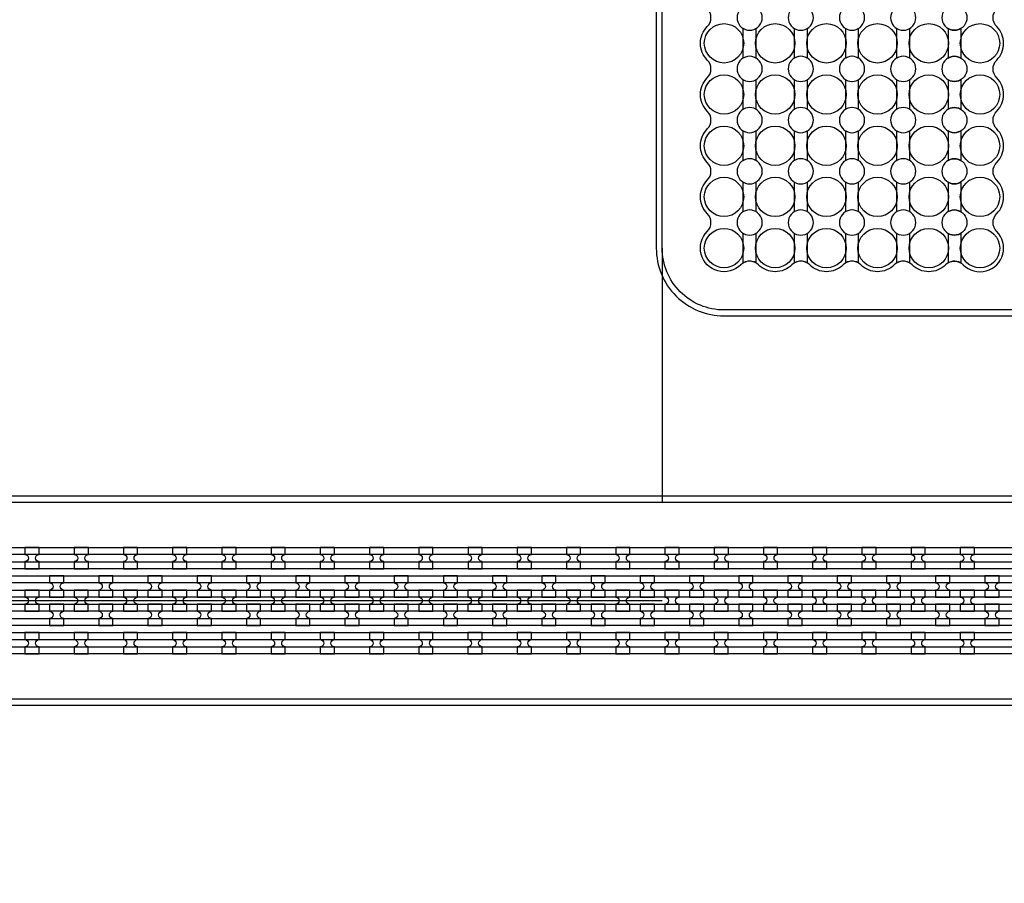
# Model space of a CAD drawing. Extents: x -63500 to 63500, y -63500 to 63500.
# Tile 174 of 256: x -17613 to -12613, y 9955 to 14340. Entities that reach past the tile are written whole.
import ezdxf

# ---------------------------------------------------------------- set-up
doc = ezdxf.new("R2010")
doc.units = 13
doc.header["$MEASUREMENT"] = 0
for name, color, linetype in [('1_Metal', 2, 'Continuous'), ('2_Electrodes', 5, 'Continuous'), ('3_Outline', 4, 'Continuous')]:
    doc.layers.add(name, color=color, linetype=linetype)

msp = doc.modelspace()

# ---------------------------------------------------------------- linework, layer by layer
for p, q in [((-14350, 13180), (-14350, 11890)), ((-14350, 11390), (-32850, 11390))]:
    msp.add_line(p, q)
for radius in [50000, 47500, 45000]:
    msp.add_circle((0, 0), radius)
at = {"layer": '1_Metal'}
for points in [[(-50000, 0, -1), (50000, 0), (51000, 0, 1), (-51000, 0)], [(-32850, 11300), (-5866, 11300, 0.414214), (-4026, 13140), (-4026, 13640, 0.414214), (-5866, 15480), (-7098, 15480, 0.414214), (-7116, 15462), (-7116, 15462), (-7146.6, 15462), (-7146.6, 15532.2), (-7116.6, 15532.2, 0.384752), (-7098.7, 15516), (-5866, 15516, -0.414214), (-3990, 13640), (-3990, 13140, -0.414214), (-5866, 11264), (-32850, 11264)], [(-32850, 11372), (-32446, 11372), (-32446, 11372), (-5866, 11372, 0.414214), (-4098, 13140), (-4098, 13640, 0.414214), (-5866, 15408), (-7098, 15408, 0.414214), (-7116, 15390), (-7116, 15390), (-7146.6, 15390), (-7146.6, 15462), (-7116, 15462, 0.414214), (-7098, 15444), (-5866, 15444, -0.414214), (-4062, 13640), (-4062, 13140, -0.414214), (-5866, 11336), (-32446, 11336), (-32850, 11336)], [(-32850, 11444), (-32446, 11444), (-5866, 11444, 0.414214), (-4170, 13140), (-4170, 13640, 0.414214), (-5866, 15336), (-7098, 15336, 0.414214), (-7116, 15318), (-7116, 15318), (-7146.6, 15318), (-7146.6, 15390), (-7116, 15390, 0.414214), (-7098, 15372), (-5866, 15372, -0.414214), (-4134, 13640), (-4134, 13140, -0.414214), (-5866, 11408), (-32446, 11408), (-32850, 11408)], [(-32850, 11516), (-32446, 11516), (-5866, 11516, 0.414214), (-4242, 13140), (-4242, 13640, 0.414214), (-5866, 15264), (-7098.7, 15264, 0.384752), (-7116.6, 15247.9), (-7146.6, 15247.9), (-7146.6, 15318), (-7116, 15318, 0.414214), (-7098, 15300), (-5866, 15300, -0.414214), (-4206, 13640), (-4206, 13140, -0.414214), (-5866, 11480), (-32446, 11480), (-32850, 11480)], [(-17586, 11552.1), (-17514, 11552.1), (-17514, 11588.1, -0.414214), (-17532, 11606.1), (-17532, 11606.1, -0.414214), (-17514, 11624.1), (-17514, 11660.1), (-17586, 11660.1), (-17586, 11624.1, -0.414214), (-17568, 11606.1), (-17568, 11606.1, -0.414214), (-17586, 11588.1)], [(-17336, 11552.1), (-17264, 11552.1), (-17264, 11588.1, -0.414214), (-17282, 11606.1), (-17282, 11606.1, -0.414214), (-17264, 11624.1), (-17264, 11660.1), (-17336, 11660.1), (-17336, 11624.1, -0.414214), (-17318, 11606.1), (-17318, 11606.1, -0.414214), (-17336, 11588.1)], [(-17086, 11552.1), (-17014, 11552.1), (-17014, 11588.1, -0.414214), (-17032, 11606.1), (-17032, 11606.1, -0.414214), (-17014, 11624.1), (-17014, 11660.1), (-17086, 11660.1), (-17086, 11624.1, -0.414214), (-17068, 11606.1), (-17068, 11606.1, -0.414214), (-17086, 11588.1)], [(-16836, 11552.1), (-16764, 11552.1), (-16764, 11588.1, -0.414214), (-16782, 11606.1), (-16782, 11606.1, -0.414214), (-16764, 11624.1), (-16764, 11660.1), (-16836, 11660.1), (-16836, 11624.1, -0.414214), (-16818, 11606.1), (-16818, 11606.1, -0.414214), (-16836, 11588.1)], [(-16586, 11552.1), (-16514, 11552.1), (-16514, 11588.1, -0.414214), (-16532, 11606.1), (-16532, 11606.1, -0.414214), (-16514, 11624.1), (-16514, 11660.1), (-16586, 11660.1), (-16586, 11624.1, -0.414214), (-16568, 11606.1), (-16568, 11606.1, -0.414214), (-16586, 11588.1)], [(-16336, 11552.1), (-16264, 11552.1), (-16264, 11588.1, -0.414214), (-16282, 11606.1), (-16282, 11606.1, -0.414214), (-16264, 11624.1), (-16264, 11660.1), (-16336, 11660.1), (-16336, 11624.1, -0.414214), (-16318, 11606.1), (-16318, 11606.1, -0.414214), (-16336, 11588.1)], [(-16086, 11552.1), (-16014, 11552.1), (-16014, 11588.1, -0.414214), (-16032, 11606.1), (-16032, 11606.1, -0.414214), (-16014, 11624.1), (-16014, 11660.1), (-16086, 11660.1), (-16086, 11624.1, -0.414214), (-16068, 11606.1), (-16068, 11606.1, -0.414214), (-16086, 11588.1)], [(-15836, 11552.1), (-15764, 11552.1), (-15764, 11588.1, -0.414214), (-15782, 11606.1), (-15782, 11606.1, -0.414214), (-15764, 11624.1), (-15764, 11660.1), (-15836, 11660.1), (-15836, 11624.1, -0.414214), (-15818, 11606.1), (-15818, 11606.1, -0.414214), (-15836, 11588.1)], [(-15586, 11552.1), (-15514, 11552.1), (-15514, 11588.1, -0.414214), (-15532, 11606.1), (-15532, 11606.1, -0.414214), (-15514, 11624.1), (-15514, 11660.1), (-15586, 11660.1), (-15586, 11624.1, -0.414214), (-15568, 11606.1), (-15568, 11606.1, -0.414214), (-15586, 11588.1)], [(-15336, 11552.1), (-15264, 11552.1), (-15264, 11588.1, -0.414214), (-15282, 11606.1), (-15282, 11606.1, -0.414214), (-15264, 11624.1), (-15264, 11660.1), (-15336, 11660.1), (-15336, 11624.1, -0.414214), (-15318, 11606.1), (-15318, 11606.1, -0.414214), (-15336, 11588.1)], [(-15086, 11552.1), (-15014, 11552.1), (-15014, 11588.1, -0.414214), (-15032, 11606.1), (-15032, 11606.1, -0.414214), (-15014, 11624.1), (-15014, 11660.1), (-15086, 11660.1), (-15086, 11624.1, -0.414214), (-15068, 11606.1), (-15068, 11606.1, -0.414214), (-15086, 11588.1)], [(-14836, 11552.1), (-14764, 11552.1), (-14764, 11588.1, -0.414214), (-14782, 11606.1), (-14782, 11606.1, -0.414214), (-14764, 11624.1), (-14764, 11660.1), (-14836, 11660.1), (-14836, 11624.1, -0.414214), (-14818, 11606.1), (-14818, 11606.1, -0.414214), (-14836, 11588.1)], [(-14586, 11552.1), (-14514, 11552.1), (-14514, 11588.1, -0.414214), (-14532, 11606.1), (-14532, 11606.1, -0.414214), (-14514, 11624.1), (-14514, 11660.1), (-14586, 11660.1), (-14586, 11624.1, -0.414214), (-14568, 11606.1), (-14568, 11606.1, -0.414214), (-14586, 11588.1)], [(-14336, 11552.1), (-14264, 11552.1), (-14264, 11588.1, -0.414214), (-14282, 11606.1), (-14282, 11606.1, -0.414214), (-14264, 11624.1), (-14264, 11660.1), (-14336, 11660.1), (-14336, 11624.1, -0.414214), (-14318, 11606.1), (-14318, 11606.1, -0.414214), (-14336, 11588.1)], [(-14086, 11552.1), (-14014, 11552.1), (-14014, 11588.1, -0.414214), (-14032, 11606.1), (-14032, 11606.1, -0.414214), (-14014, 11624.1), (-14014, 11660.1), (-14086, 11660.1), (-14086, 11624.1, -0.414214), (-14068, 11606.1), (-14068, 11606.1, -0.414214), (-14086, 11588.1)], [(-13836, 11552.1), (-13764, 11552.1), (-13764, 11588.1, -0.414214), (-13782, 11606.1), (-13782, 11606.1, -0.414214), (-13764, 11624.1), (-13764, 11660.1), (-13836, 11660.1), (-13836, 11624.1, -0.414214), (-13818, 11606.1), (-13818, 11606.1, -0.414214), (-13836, 11588.1)], [(-13586, 11552.1), (-13514, 11552.1), (-13514, 11588.1, -0.414214), (-13532, 11606.1), (-13532, 11606.1, -0.414214), (-13514, 11624.1), (-13514, 11660.1), (-13586, 11660.1), (-13586, 11624.1, -0.414214), (-13568, 11606.1), (-13568, 11606.1, -0.414214), (-13586, 11588.1)], [(-13336, 11552.1), (-13264, 11552.1), (-13264, 11588.1, -0.414214), (-13282, 11606.1), (-13282, 11606.1, -0.414214), (-13264, 11624.1), (-13264, 11660.1), (-13336, 11660.1), (-13336, 11624.1, -0.414214), (-13318, 11606.1), (-13318, 11606.1, -0.414214), (-13336, 11588.1)], [(-13086, 11552.1), (-13014, 11552.1), (-13014, 11588.1, -0.414214), (-13032, 11606.1), (-13032, 11606.1, -0.414214), (-13014, 11624.1), (-13014, 11660.1), (-13086, 11660.1), (-13086, 11624.1, -0.414214), (-13068, 11606.1), (-13068, 11606.1, -0.414214), (-13086, 11588.1)], [(-12836, 11552.1), (-12764, 11552.1), (-12764, 11588.1, -0.414214), (-12782, 11606.1), (-12782, 11606.1, -0.414214), (-12764, 11624.1), (-12764, 11660.1), (-12836, 11660.1), (-12836, 11624.1, -0.414214), (-12818, 11606.1), (-12818, 11606.1, -0.414214), (-12836, 11588.1)], [(-17389.2, 11408.1), (-17389.2, 11444.1, -0.414214), (-17407.2, 11462.1), (-17407.2, 11462.1, -0.414214), (-17389.2, 11480.1), (-17389.2, 11516.1), (-17461.2, 11516.1), (-17461.2, 11480.1, -0.414214), (-17443.2, 11462.1), (-17443.2, 11462.1, -0.414214), (-17461.2, 11444.1), (-17461.2, 11408.1)], [(-17139.2, 11408.1), (-17139.2, 11444.1, -0.414214), (-17157.2, 11462.1), (-17157.2, 11462.1, -0.414214), (-17139.2, 11480.1), (-17139.2, 11516.1), (-17211.2, 11516.1), (-17211.2, 11480.1, -0.414214), (-17193.2, 11462.1), (-17193.2, 11462.1, -0.414214), (-17211.2, 11444.1), (-17211.2, 11408.1)], [(-16889.2, 11408.1), (-16889.2, 11444.1, -0.414214), (-16907.2, 11462.1), (-16907.2, 11462.1, -0.414214), (-16889.2, 11480.1), (-16889.2, 11516.1), (-16961.2, 11516.1), (-16961.2, 11480.1, -0.414214), (-16943.2, 11462.1), (-16943.2, 11462.1, -0.414214), (-16961.2, 11444.1), (-16961.2, 11408.1)], [(-16639.2, 11408.1), (-16639.2, 11444.1, -0.414214), (-16657.2, 11462.1), (-16657.2, 11462.1, -0.414214), (-16639.2, 11480.1), (-16639.2, 11516.1), (-16711.2, 11516.1), (-16711.2, 11480.1, -0.414214), (-16693.2, 11462.1), (-16693.2, 11462.1, -0.414214), (-16711.2, 11444.1), (-16711.2, 11408.1)], [(-16389.2, 11408.1), (-16389.2, 11444.1, -0.414214), (-16407.2, 11462.1), (-16407.2, 11462.1, -0.414214), (-16389.2, 11480.1), (-16389.2, 11516.1), (-16461.2, 11516.1), (-16461.2, 11480.1, -0.414214), (-16443.2, 11462.1), (-16443.2, 11462.1, -0.414214), (-16461.2, 11444.1), (-16461.2, 11408.1)], [(-16139.2, 11408.1), (-16139.2, 11444.1, -0.414214), (-16157.2, 11462.1), (-16157.2, 11462.1, -0.414214), (-16139.2, 11480.1), (-16139.2, 11516.1), (-16211.2, 11516.1), (-16211.2, 11480.1, -0.414214), (-16193.2, 11462.1), (-16193.2, 11462.1, -0.414214), (-16211.2, 11444.1), (-16211.2, 11408.1)], [(-15889.2, 11408.1), (-15889.2, 11444.1, -0.414214), (-15907.2, 11462.1), (-15907.2, 11462.1, -0.414214), (-15889.2, 11480.1), (-15889.2, 11516.1), (-15961.2, 11516.1), (-15961.2, 11480.1, -0.414214), (-15943.2, 11462.1), (-15943.2, 11462.1, -0.414214), (-15961.2, 11444.1), (-15961.2, 11408.1)], [(-15639.2, 11408.1), (-15639.2, 11444.1, -0.414214), (-15657.2, 11462.1), (-15657.2, 11462.1, -0.414214), (-15639.2, 11480.1), (-15639.2, 11516.1), (-15711.2, 11516.1), (-15711.2, 11480.1, -0.414214), (-15693.2, 11462.1), (-15693.2, 11462.1, -0.414214), (-15711.2, 11444.1), (-15711.2, 11408.1)], [(-15389.2, 11408.1), (-15389.2, 11444.1, -0.414214), (-15407.2, 11462.1), (-15407.2, 11462.1, -0.414214), (-15389.2, 11480.1), (-15389.2, 11516.1), (-15461.2, 11516.1), (-15461.2, 11480.1, -0.414214), (-15443.2, 11462.1), (-15443.2, 11462.1, -0.414214), (-15461.2, 11444.1), (-15461.2, 11408.1)], [(-15139.2, 11408.1), (-15139.2, 11444.1, -0.414214), (-15157.2, 11462.1), (-15157.2, 11462.1, -0.414214), (-15139.2, 11480.1), (-15139.2, 11516.1), (-15211.2, 11516.1), (-15211.2, 11480.1, -0.414214), (-15193.2, 11462.1), (-15193.2, 11462.1, -0.414214), (-15211.2, 11444.1), (-15211.2, 11408.1)], [(-14889.2, 11408.1), (-14889.2, 11444.1, -0.414214), (-14907.2, 11462.1), (-14907.2, 11462.1, -0.414214), (-14889.2, 11480.1), (-14889.2, 11516.1), (-14961.2, 11516.1), (-14961.2, 11480.1, -0.414214), (-14943.2, 11462.1), (-14943.2, 11462.1, -0.414214), (-14961.2, 11444.1), (-14961.2, 11408.1)], [(-14639.2, 11408.1), (-14639.2, 11444.1, -0.414214), (-14657.2, 11462.1), (-14657.2, 11462.1, -0.414214), (-14639.2, 11480.1), (-14639.2, 11516.1), (-14711.2, 11516.1), (-14711.2, 11480.1, -0.414214), (-14693.2, 11462.1), (-14693.2, 11462.1, -0.414214), (-14711.2, 11444.1), (-14711.2, 11408.1)], [(-14389.2, 11408.1), (-14389.2, 11444.1, -0.414214), (-14407.2, 11462.1), (-14407.2, 11462.1, -0.414214), (-14389.2, 11480.1), (-14389.2, 11516.1), (-14461.2, 11516.1), (-14461.2, 11480.1, -0.414214), (-14443.2, 11462.1), (-14443.2, 11462.1, -0.414214), (-14461.2, 11444.1), (-14461.2, 11408.1)], [(-14139.2, 11408.1), (-14139.2, 11444.1, -0.414214), (-14157.2, 11462.1), (-14157.2, 11462.1, -0.414214), (-14139.2, 11480.1), (-14139.2, 11516.1), (-14211.2, 11516.1), (-14211.2, 11480.1, -0.414214), (-14193.2, 11462.1), (-14193.2, 11462.1, -0.414214), (-14211.2, 11444.1), (-14211.2, 11408.1)], [(-13889.2, 11408.1), (-13889.2, 11444.1, -0.414214), (-13907.2, 11462.1), (-13907.2, 11462.1, -0.414214), (-13889.2, 11480.1), (-13889.2, 11516.1), (-13961.2, 11516.1), (-13961.2, 11480.1, -0.414214), (-13943.2, 11462.1), (-13943.2, 11462.1, -0.414214), (-13961.2, 11444.1), (-13961.2, 11408.1)], [(-13639.2, 11408.1), (-13639.2, 11444.1, -0.414214), (-13657.2, 11462.1), (-13657.2, 11462.1, -0.414214), (-13639.2, 11480.1), (-13639.2, 11516.1), (-13711.2, 11516.1), (-13711.2, 11480.1, -0.414214), (-13693.2, 11462.1), (-13693.2, 11462.1, -0.414214), (-13711.2, 11444.1), (-13711.2, 11408.1)], [(-13389.2, 11408.1), (-13389.2, 11444.1, -0.414214), (-13407.2, 11462.1), (-13407.2, 11462.1, -0.414214), (-13389.2, 11480.1), (-13389.2, 11516.1), (-13461.2, 11516.1), (-13461.2, 11480.1, -0.414214), (-13443.2, 11462.1), (-13443.2, 11462.1, -0.414214), (-13461.2, 11444.1), (-13461.2, 11408.1)], [(-13139.2, 11408.1), (-13139.2, 11444.1, -0.414214), (-13157.2, 11462.1), (-13157.2, 11462.1, -0.414214), (-13139.2, 11480.1), (-13139.2, 11516.1), (-13211.2, 11516.1), (-13211.2, 11480.1, -0.414214), (-13193.2, 11462.1), (-13193.2, 11462.1, -0.414214), (-13211.2, 11444.1), (-13211.2, 11408.1)], [(-12889.2, 11408.1), (-12889.2, 11444.1, -0.414214), (-12907.2, 11462.1), (-12907.2, 11462.1, -0.414214), (-12889.2, 11480.1), (-12889.2, 11516.1), (-12961.2, 11516.1), (-12961.2, 11480.1, -0.414214), (-12943.2, 11462.1), (-12943.2, 11462.1, -0.414214), (-12961.2, 11444.1), (-12961.2, 11408.1)], [(-12639.2, 11408.1), (-12639.2, 11444.1, -0.414214), (-12657.2, 11462.1), (-12657.2, 11462.1, -0.414214), (-12639.2, 11480.1), (-12639.2, 11516.1), (-12711.2, 11516.1), (-12711.2, 11480.1, -0.414214), (-12693.2, 11462.1), (-12693.2, 11462.1, -0.414214), (-12711.2, 11444.1), (-12711.2, 11408.1)], [(-17514.2, 11444.1), (-17586.2, 11444.1), (-17586.2, 11408.1, -0.414214), (-17568.2, 11390.1), (-17568.2, 11390.1, -0.414214), (-17586.2, 11372.1), (-17586.2, 11336.1), (-17514.2, 11336.1), (-17514.2, 11372.1, -0.414214), (-17532.2, 11390.1), (-17532.2, 11390.1, -0.414214), (-17514.2, 11408.1), (-17514.2, 11444.1)], [(-17264.2, 11444.1), (-17336.2, 11444.1), (-17336.2, 11408.1, -0.414214), (-17318.2, 11390.1), (-17318.2, 11390.1, -0.414214), (-17336.2, 11372.1), (-17336.2, 11336.1), (-17264.2, 11336.1), (-17264.2, 11372.1, -0.414214), (-17282.2, 11390.1), (-17282.2, 11390.1, -0.414214), (-17264.2, 11408.1), (-17264.2, 11444.1)], [(-17014.2, 11444.1), (-17086.2, 11444.1), (-17086.2, 11408.1, -0.414214), (-17068.2, 11390.1), (-17068.2, 11390.1, -0.414214), (-17086.2, 11372.1), (-17086.2, 11336.1), (-17014.2, 11336.1), (-17014.2, 11372.1, -0.414214), (-17032.2, 11390.1), (-17032.2, 11390.1, -0.414214), (-17014.2, 11408.1), (-17014.2, 11444.1)], [(-16764.2, 11444.1), (-16836.2, 11444.1), (-16836.2, 11408.1, -0.414214), (-16818.2, 11390.1), (-16818.2, 11390.1, -0.414214), (-16836.2, 11372.1), (-16836.2, 11336.1), (-16764.2, 11336.1), (-16764.2, 11372.1, -0.414214), (-16782.2, 11390.1), (-16782.2, 11390.1, -0.414214), (-16764.2, 11408.1), (-16764.2, 11444.1)], [(-16514.2, 11444.1), (-16586.2, 11444.1), (-16586.2, 11408.1, -0.414214), (-16568.2, 11390.1), (-16568.2, 11390.1, -0.414214), (-16586.2, 11372.1), (-16586.2, 11336.1), (-16514.2, 11336.1), (-16514.2, 11372.1, -0.414214), (-16532.2, 11390.1), (-16532.2, 11390.1, -0.414214), (-16514.2, 11408.1), (-16514.2, 11444.1)], [(-16264.2, 11444.1), (-16336.2, 11444.1), (-16336.2, 11408.1, -0.414214), (-16318.2, 11390.1), (-16318.2, 11390.1, -0.414214), (-16336.2, 11372.1), (-16336.2, 11336.1), (-16264.2, 11336.1), (-16264.2, 11372.1, -0.414214), (-16282.2, 11390.1), (-16282.2, 11390.1, -0.414214), (-16264.2, 11408.1), (-16264.2, 11444.1)], [(-16014.2, 11444.1), (-16086.2, 11444.1), (-16086.2, 11408.1, -0.414214), (-16068.2, 11390.1), (-16068.2, 11390.1, -0.414214), (-16086.2, 11372.1), (-16086.2, 11336.1), (-16014.2, 11336.1), (-16014.2, 11372.1, -0.414214), (-16032.2, 11390.1), (-16032.2, 11390.1, -0.414214), (-16014.2, 11408.1), (-16014.2, 11444.1)], [(-15764.2, 11444.1), (-15836.2, 11444.1), (-15836.2, 11408.1, -0.414214), (-15818.2, 11390.1), (-15818.2, 11390.1, -0.414214), (-15836.2, 11372.1), (-15836.2, 11336.1), (-15764.2, 11336.1), (-15764.2, 11372.1, -0.414214), (-15782.2, 11390.1), (-15782.2, 11390.1, -0.414214), (-15764.2, 11408.1), (-15764.2, 11444.1)], [(-15514.2, 11444.1), (-15586.2, 11444.1), (-15586.2, 11408.1, -0.414214), (-15568.2, 11390.1), (-15568.2, 11390.1, -0.414214), (-15586.2, 11372.1), (-15586.2, 11336.1), (-15514.2, 11336.1), (-15514.2, 11372.1, -0.414214), (-15532.2, 11390.1), (-15532.2, 11390.1, -0.414214), (-15514.2, 11408.1), (-15514.2, 11444.1)], [(-15264.2, 11444.1), (-15336.2, 11444.1), (-15336.2, 11408.1, -0.414214), (-15318.2, 11390.1), (-15318.2, 11390.1, -0.414214), (-15336.2, 11372.1), (-15336.2, 11336.1), (-15264.2, 11336.1), (-15264.2, 11372.1, -0.414214), (-15282.2, 11390.1), (-15282.2, 11390.1, -0.414214), (-15264.2, 11408.1), (-15264.2, 11444.1)], [(-15014.2, 11444.1), (-15086.2, 11444.1), (-15086.2, 11408.1, -0.414214), (-15068.2, 11390.1), (-15068.2, 11390.1, -0.414214), (-15086.2, 11372.1), (-15086.2, 11336.1), (-15014.2, 11336.1), (-15014.2, 11372.1, -0.414214), (-15032.2, 11390.1), (-15032.2, 11390.1, -0.414214), (-15014.2, 11408.1), (-15014.2, 11444.1)], [(-14764.2, 11444.1), (-14836.2, 11444.1), (-14836.2, 11408.1, -0.414214), (-14818.2, 11390.1), (-14818.2, 11390.1, -0.414214), (-14836.2, 11372.1), (-14836.2, 11336.1), (-14764.2, 11336.1), (-14764.2, 11372.1, -0.414214), (-14782.2, 11390.1), (-14782.2, 11390.1, -0.414214), (-14764.2, 11408.1), (-14764.2, 11444.1)], [(-14514.2, 11444.1), (-14586.2, 11444.1), (-14586.2, 11408.1, -0.414214), (-14568.2, 11390.1), (-14568.2, 11390.1, -0.414214), (-14586.2, 11372.1), (-14586.2, 11336.1), (-14514.2, 11336.1), (-14514.2, 11372.1, -0.414214), (-14532.2, 11390.1), (-14532.2, 11390.1, -0.414214), (-14514.2, 11408.1), (-14514.2, 11444.1)], [(-14264.2, 11444.1), (-14336.2, 11444.1), (-14336.2, 11408.1, -0.414214), (-14318.2, 11390.1), (-14318.2, 11390.1, -0.414214), (-14336.2, 11372.1), (-14336.2, 11336.1), (-14264.2, 11336.1), (-14264.2, 11372.1, -0.414214), (-14282.2, 11390.1), (-14282.2, 11390.1, -0.414214), (-14264.2, 11408.1), (-14264.2, 11444.1)], [(-14014.2, 11444.1), (-14086.2, 11444.1), (-14086.2, 11408.1, -0.414214), (-14068.2, 11390.1), (-14068.2, 11390.1, -0.414214), (-14086.2, 11372.1), (-14086.2, 11336.1), (-14014.2, 11336.1), (-14014.2, 11372.1, -0.414214), (-14032.2, 11390.1), (-14032.2, 11390.1, -0.414214), (-14014.2, 11408.1), (-14014.2, 11444.1)], [(-13764.2, 11444.1), (-13836.2, 11444.1), (-13836.2, 11408.1, -0.414214), (-13818.2, 11390.1), (-13818.2, 11390.1, -0.414214), (-13836.2, 11372.1), (-13836.2, 11336.1), (-13764.2, 11336.1), (-13764.2, 11372.1, -0.414214), (-13782.2, 11390.1), (-13782.2, 11390.1, -0.414214), (-13764.2, 11408.1), (-13764.2, 11444.1)], [(-13514.2, 11444.1), (-13586.2, 11444.1), (-13586.2, 11408.1, -0.414214), (-13568.2, 11390.1), (-13568.2, 11390.1, -0.414214), (-13586.2, 11372.1), (-13586.2, 11336.1), (-13514.2, 11336.1), (-13514.2, 11372.1, -0.414214), (-13532.2, 11390.1), (-13532.2, 11390.1, -0.414214), (-13514.2, 11408.1), (-13514.2, 11444.1)], [(-13264.2, 11444.1), (-13336.2, 11444.1), (-13336.2, 11408.1, -0.414214), (-13318.2, 11390.1), (-13318.2, 11390.1, -0.414214), (-13336.2, 11372.1), (-13336.2, 11336.1), (-13264.2, 11336.1), (-13264.2, 11372.1, -0.414214), (-13282.2, 11390.1), (-13282.2, 11390.1, -0.414214), (-13264.2, 11408.1), (-13264.2, 11444.1)], [(-13014.2, 11444.1), (-13086.2, 11444.1), (-13086.2, 11408.1, -0.414214), (-13068.2, 11390.1), (-13068.2, 11390.1, -0.414214), (-13086.2, 11372.1), (-13086.2, 11336.1), (-13014.2, 11336.1), (-13014.2, 11372.1, -0.414214), (-13032.2, 11390.1), (-13032.2, 11390.1, -0.414214), (-13014.2, 11408.1), (-13014.2, 11444.1)], [(-12764.2, 11444.1), (-12836.2, 11444.1), (-12836.2, 11408.1, -0.414214), (-12818.2, 11390.1), (-12818.2, 11390.1, -0.414214), (-12836.2, 11372.1), (-12836.2, 11336.1), (-12764.2, 11336.1), (-12764.2, 11372.1, -0.414214), (-12782.2, 11390.1), (-12782.2, 11390.1, -0.414214), (-12764.2, 11408.1), (-12764.2, 11444.1)], [(-17389.2, 11372.1), (-17461.2, 11372.1), (-17461.2, 11336.1, -0.414214), (-17443.2, 11318.1), (-17443.2, 11318.1, -0.414214), (-17461.2, 11300.1), (-17461.2, 11264.1), (-17389.2, 11264.1), (-17389.2, 11300.1, -0.414214), (-17407.2, 11318.1), (-17407.2, 11318.1, -0.414214), (-17389.2, 11336.1), (-17389.2, 11372.1)], [(-17139.2, 11372.1), (-17211.2, 11372.1), (-17211.2, 11336.1, -0.414214), (-17193.2, 11318.1), (-17193.2, 11318.1, -0.414214), (-17211.2, 11300.1), (-17211.2, 11264.1), (-17139.2, 11264.1), (-17139.2, 11300.1, -0.414214), (-17157.2, 11318.1), (-17157.2, 11318.1, -0.414214), (-17139.2, 11336.1), (-17139.2, 11372.1)], [(-16889.2, 11372.1), (-16961.2, 11372.1), (-16961.2, 11336.1, -0.414214), (-16943.2, 11318.1), (-16943.2, 11318.1, -0.414214), (-16961.2, 11300.1), (-16961.2, 11264.1), (-16889.2, 11264.1), (-16889.2, 11300.1, -0.414214), (-16907.2, 11318.1), (-16907.2, 11318.1, -0.414214), (-16889.2, 11336.1), (-16889.2, 11372.1)], [(-16639.2, 11372.1), (-16711.2, 11372.1), (-16711.2, 11336.1, -0.414214), (-16693.2, 11318.1), (-16693.2, 11318.1, -0.414214), (-16711.2, 11300.1), (-16711.2, 11264.1), (-16639.2, 11264.1), (-16639.2, 11300.1, -0.414214), (-16657.2, 11318.1), (-16657.2, 11318.1, -0.414214), (-16639.2, 11336.1), (-16639.2, 11372.1)], [(-16389.2, 11372.1), (-16461.2, 11372.1), (-16461.2, 11336.1, -0.414214), (-16443.2, 11318.1), (-16443.2, 11318.1, -0.414214), (-16461.2, 11300.1), (-16461.2, 11264.1), (-16389.2, 11264.1), (-16389.2, 11300.1, -0.414214), (-16407.2, 11318.1), (-16407.2, 11318.1, -0.414214), (-16389.2, 11336.1), (-16389.2, 11372.1)], [(-16139.2, 11372.1), (-16211.2, 11372.1), (-16211.2, 11336.1, -0.414214), (-16193.2, 11318.1), (-16193.2, 11318.1, -0.414214), (-16211.2, 11300.1), (-16211.2, 11264.1), (-16139.2, 11264.1), (-16139.2, 11300.1, -0.414214), (-16157.2, 11318.1), (-16157.2, 11318.1, -0.414214), (-16139.2, 11336.1), (-16139.2, 11372.1)], [(-15889.2, 11372.1), (-15961.2, 11372.1), (-15961.2, 11336.1, -0.414214), (-15943.2, 11318.1), (-15943.2, 11318.1, -0.414214), (-15961.2, 11300.1), (-15961.2, 11264.1), (-15889.2, 11264.1), (-15889.2, 11300.1, -0.414214), (-15907.2, 11318.1), (-15907.2, 11318.1, -0.414214), (-15889.2, 11336.1), (-15889.2, 11372.1)], [(-15639.2, 11372.1), (-15711.2, 11372.1), (-15711.2, 11336.1, -0.414214), (-15693.2, 11318.1), (-15693.2, 11318.1, -0.414214), (-15711.2, 11300.1), (-15711.2, 11264.1), (-15639.2, 11264.1), (-15639.2, 11300.1, -0.414214), (-15657.2, 11318.1), (-15657.2, 11318.1, -0.414214), (-15639.2, 11336.1), (-15639.2, 11372.1)], [(-15389.2, 11372.1), (-15461.2, 11372.1), (-15461.2, 11336.1, -0.414214), (-15443.2, 11318.1), (-15443.2, 11318.1, -0.414214), (-15461.2, 11300.1), (-15461.2, 11264.1), (-15389.2, 11264.1), (-15389.2, 11300.1, -0.414214), (-15407.2, 11318.1), (-15407.2, 11318.1, -0.414214), (-15389.2, 11336.1), (-15389.2, 11372.1)], [(-15139.2, 11372.1), (-15211.2, 11372.1), (-15211.2, 11336.1, -0.414214), (-15193.2, 11318.1), (-15193.2, 11318.1, -0.414214), (-15211.2, 11300.1), (-15211.2, 11264.1), (-15139.2, 11264.1), (-15139.2, 11300.1, -0.414214), (-15157.2, 11318.1), (-15157.2, 11318.1, -0.414214), (-15139.2, 11336.1), (-15139.2, 11372.1)], [(-14889.2, 11372.1), (-14961.2, 11372.1), (-14961.2, 11336.1, -0.414214), (-14943.2, 11318.1), (-14943.2, 11318.1, -0.414214), (-14961.2, 11300.1), (-14961.2, 11264.1), (-14889.2, 11264.1), (-14889.2, 11300.1, -0.414214), (-14907.2, 11318.1), (-14907.2, 11318.1, -0.414214), (-14889.2, 11336.1), (-14889.2, 11372.1)], [(-14639.2, 11372.1), (-14711.2, 11372.1), (-14711.2, 11336.1, -0.414214), (-14693.2, 11318.1), (-14693.2, 11318.1, -0.414214), (-14711.2, 11300.1), (-14711.2, 11264.1), (-14639.2, 11264.1), (-14639.2, 11300.1, -0.414214), (-14657.2, 11318.1), (-14657.2, 11318.1, -0.414214), (-14639.2, 11336.1), (-14639.2, 11372.1)], [(-14389.2, 11372.1), (-14461.2, 11372.1), (-14461.2, 11336.1, -0.414214), (-14443.2, 11318.1), (-14443.2, 11318.1, -0.414214), (-14461.2, 11300.1), (-14461.2, 11264.1), (-14389.2, 11264.1), (-14389.2, 11300.1, -0.414214), (-14407.2, 11318.1), (-14407.2, 11318.1, -0.414214), (-14389.2, 11336.1), (-14389.2, 11372.1)], [(-14139.2, 11372.1), (-14211.2, 11372.1), (-14211.2, 11336.1, -0.414214), (-14193.2, 11318.1), (-14193.2, 11318.1, -0.414214), (-14211.2, 11300.1), (-14211.2, 11264.1), (-14139.2, 11264.1), (-14139.2, 11300.1, -0.414214), (-14157.2, 11318.1), (-14157.2, 11318.1, -0.414214), (-14139.2, 11336.1), (-14139.2, 11372.1)], [(-13889.2, 11372.1), (-13961.2, 11372.1), (-13961.2, 11336.1, -0.414214), (-13943.2, 11318.1), (-13943.2, 11318.1, -0.414214), (-13961.2, 11300.1), (-13961.2, 11264.1), (-13889.2, 11264.1), (-13889.2, 11300.1, -0.414214), (-13907.2, 11318.1), (-13907.2, 11318.1, -0.414214), (-13889.2, 11336.1), (-13889.2, 11372.1)], [(-13639.2, 11372.1), (-13711.2, 11372.1), (-13711.2, 11336.1, -0.414214), (-13693.2, 11318.1), (-13693.2, 11318.1, -0.414214), (-13711.2, 11300.1), (-13711.2, 11264.1), (-13639.2, 11264.1), (-13639.2, 11300.1, -0.414214), (-13657.2, 11318.1), (-13657.2, 11318.1, -0.414214), (-13639.2, 11336.1), (-13639.2, 11372.1)], [(-13389.2, 11372.1), (-13461.2, 11372.1), (-13461.2, 11336.1, -0.414214), (-13443.2, 11318.1), (-13443.2, 11318.1, -0.414214), (-13461.2, 11300.1), (-13461.2, 11264.1), (-13389.2, 11264.1), (-13389.2, 11300.1, -0.414214), (-13407.2, 11318.1), (-13407.2, 11318.1, -0.414214), (-13389.2, 11336.1), (-13389.2, 11372.1)], [(-13139.2, 11372.1), (-13211.2, 11372.1), (-13211.2, 11336.1, -0.414214), (-13193.2, 11318.1), (-13193.2, 11318.1, -0.414214), (-13211.2, 11300.1), (-13211.2, 11264.1), (-13139.2, 11264.1), (-13139.2, 11300.1, -0.414214), (-13157.2, 11318.1), (-13157.2, 11318.1, -0.414214), (-13139.2, 11336.1), (-13139.2, 11372.1)], [(-12889.2, 11372.1), (-12961.2, 11372.1), (-12961.2, 11336.1, -0.414214), (-12943.2, 11318.1), (-12943.2, 11318.1, -0.414214), (-12961.2, 11300.1), (-12961.2, 11264.1), (-12889.2, 11264.1), (-12889.2, 11300.1, -0.414214), (-12907.2, 11318.1), (-12907.2, 11318.1, -0.414214), (-12889.2, 11336.1), (-12889.2, 11372.1)], [(-12639.2, 11372.1), (-12711.2, 11372.1), (-12711.2, 11336.1, -0.414214), (-12693.2, 11318.1), (-12693.2, 11318.1, -0.414214), (-12711.2, 11300.1), (-12711.2, 11264.1), (-12639.2, 11264.1), (-12639.2, 11300.1, -0.414214), (-12657.2, 11318.1), (-12657.2, 11318.1, -0.414214), (-12639.2, 11336.1), (-12639.2, 11372.1)], [(-17586.1, 11120.1), (-17514.1, 11120.1), (-17514.1, 11156.1, -0.414214), (-17532.1, 11174.1), (-17532.1, 11174.1, -0.414214), (-17514.1, 11192.1), (-17514.1, 11228.1), (-17586.1, 11228.1), (-17586.1, 11192.1, -0.414214), (-17568.1, 11174.1), (-17568.1, 11174.1, -0.414214), (-17586.1, 11156.1)], [(-17336.1, 11120.1), (-17264.1, 11120.1), (-17264.1, 11156.1, -0.414214), (-17282.1, 11174.1), (-17282.1, 11174.1, -0.414214), (-17264.1, 11192.1), (-17264.1, 11228.1), (-17336.1, 11228.1), (-17336.1, 11192.1, -0.414214), (-17318.1, 11174.1), (-17318.1, 11174.1, -0.414214), (-17336.1, 11156.1)], [(-17086.1, 11120.1), (-17014.1, 11120.1), (-17014.1, 11156.1, -0.414214), (-17032.1, 11174.1), (-17032.1, 11174.1, -0.414214), (-17014.1, 11192.1), (-17014.1, 11228.1), (-17086.1, 11228.1), (-17086.1, 11192.1, -0.414214), (-17068.1, 11174.1), (-17068.1, 11174.1, -0.414214), (-17086.1, 11156.1)], [(-16836.1, 11120.1), (-16764.1, 11120.1), (-16764.1, 11156.1, -0.414214), (-16782.1, 11174.1), (-16782.1, 11174.1, -0.414214), (-16764.1, 11192.1), (-16764.1, 11228.1), (-16836.1, 11228.1), (-16836.1, 11192.1, -0.414214), (-16818.1, 11174.1), (-16818.1, 11174.1, -0.414214), (-16836.1, 11156.1)], [(-16586.1, 11120.1), (-16514.1, 11120.1), (-16514.1, 11156.1, -0.414214), (-16532.1, 11174.1), (-16532.1, 11174.1, -0.414214), (-16514.1, 11192.1), (-16514.1, 11228.1), (-16586.1, 11228.1), (-16586.1, 11192.1, -0.414214), (-16568.1, 11174.1), (-16568.1, 11174.1, -0.414214), (-16586.1, 11156.1)], [(-16336.1, 11120.1), (-16264.1, 11120.1), (-16264.1, 11156.1, -0.414214), (-16282.1, 11174.1), (-16282.1, 11174.1, -0.414214), (-16264.1, 11192.1), (-16264.1, 11228.1), (-16336.1, 11228.1), (-16336.1, 11192.1, -0.414214), (-16318.1, 11174.1), (-16318.1, 11174.1, -0.414214), (-16336.1, 11156.1)], [(-16086.1, 11120.1), (-16014.1, 11120.1), (-16014.1, 11156.1, -0.414214), (-16032.1, 11174.1), (-16032.1, 11174.1, -0.414214), (-16014.1, 11192.1), (-16014.1, 11228.1), (-16086.1, 11228.1), (-16086.1, 11192.1, -0.414214), (-16068.1, 11174.1), (-16068.1, 11174.1, -0.414214), (-16086.1, 11156.1)], [(-15836.1, 11120.1), (-15764.1, 11120.1), (-15764.1, 11156.1, -0.414214), (-15782.1, 11174.1), (-15782.1, 11174.1, -0.414214), (-15764.1, 11192.1), (-15764.1, 11228.1), (-15836.1, 11228.1), (-15836.1, 11192.1, -0.414214), (-15818.1, 11174.1), (-15818.1, 11174.1, -0.414214), (-15836.1, 11156.1)], [(-15586.1, 11120.1), (-15514.1, 11120.1), (-15514.1, 11156.1, -0.414214), (-15532.1, 11174.1), (-15532.1, 11174.1, -0.414214), (-15514.1, 11192.1), (-15514.1, 11228.1), (-15586.1, 11228.1), (-15586.1, 11192.1, -0.414214), (-15568.1, 11174.1), (-15568.1, 11174.1, -0.414214), (-15586.1, 11156.1)], [(-15336.1, 11120.1), (-15264.1, 11120.1), (-15264.1, 11156.1, -0.414214), (-15282.1, 11174.1), (-15282.1, 11174.1, -0.414214), (-15264.1, 11192.1), (-15264.1, 11228.1), (-15336.1, 11228.1), (-15336.1, 11192.1, -0.414214), (-15318.1, 11174.1), (-15318.1, 11174.1, -0.414214), (-15336.1, 11156.1)], [(-15086.1, 11120.1), (-15014.1, 11120.1), (-15014.1, 11156.1, -0.414214), (-15032.1, 11174.1), (-15032.1, 11174.1, -0.414214), (-15014.1, 11192.1), (-15014.1, 11228.1), (-15086.1, 11228.1), (-15086.1, 11192.1, -0.414214), (-15068.1, 11174.1), (-15068.1, 11174.1, -0.414214), (-15086.1, 11156.1)], [(-14836.1, 11120.1), (-14764.1, 11120.1), (-14764.1, 11156.1, -0.414214), (-14782.1, 11174.1), (-14782.1, 11174.1, -0.414214), (-14764.1, 11192.1), (-14764.1, 11228.1), (-14836.1, 11228.1), (-14836.1, 11192.1, -0.414214), (-14818.1, 11174.1), (-14818.1, 11174.1, -0.414214), (-14836.1, 11156.1)], [(-14586.1, 11120.1), (-14514.1, 11120.1), (-14514.1, 11156.1, -0.414214), (-14532.1, 11174.1), (-14532.1, 11174.1, -0.414214), (-14514.1, 11192.1), (-14514.1, 11228.1), (-14586.1, 11228.1), (-14586.1, 11192.1, -0.414214), (-14568.1, 11174.1), (-14568.1, 11174.1, -0.414214), (-14586.1, 11156.1)], [(-14336.1, 11120.1), (-14264.1, 11120.1), (-14264.1, 11156.1, -0.414214), (-14282.1, 11174.1), (-14282.1, 11174.1, -0.414214), (-14264.1, 11192.1), (-14264.1, 11228.1), (-14336.1, 11228.1), (-14336.1, 11192.1, -0.414214), (-14318.1, 11174.1), (-14318.1, 11174.1, -0.414214), (-14336.1, 11156.1)], [(-14086.1, 11120.1), (-14014.1, 11120.1), (-14014.1, 11156.1, -0.414214), (-14032.1, 11174.1), (-14032.1, 11174.1, -0.414214), (-14014.1, 11192.1), (-14014.1, 11228.1), (-14086.1, 11228.1), (-14086.1, 11192.1, -0.414214), (-14068.1, 11174.1), (-14068.1, 11174.1, -0.414214), (-14086.1, 11156.1)], [(-13836.1, 11120.1), (-13764.1, 11120.1), (-13764.1, 11156.1, -0.414214), (-13782.1, 11174.1), (-13782.1, 11174.1, -0.414214), (-13764.1, 11192.1), (-13764.1, 11228.1), (-13836.1, 11228.1), (-13836.1, 11192.1, -0.414214), (-13818.1, 11174.1), (-13818.1, 11174.1, -0.414214), (-13836.1, 11156.1)], [(-13586.1, 11120.1), (-13514.1, 11120.1), (-13514.1, 11156.1, -0.414214), (-13532.1, 11174.1), (-13532.1, 11174.1, -0.414214), (-13514.1, 11192.1), (-13514.1, 11228.1), (-13586.1, 11228.1), (-13586.1, 11192.1, -0.414214), (-13568.1, 11174.1), (-13568.1, 11174.1, -0.414214), (-13586.1, 11156.1)], [(-13336.1, 11120.1), (-13264.1, 11120.1), (-13264.1, 11156.1, -0.414214), (-13282.1, 11174.1), (-13282.1, 11174.1, -0.414214), (-13264.1, 11192.1), (-13264.1, 11228.1), (-13336.1, 11228.1), (-13336.1, 11192.1, -0.414214), (-13318.1, 11174.1), (-13318.1, 11174.1, -0.414214), (-13336.1, 11156.1)], [(-13086.1, 11120.1), (-13014.1, 11120.1), (-13014.1, 11156.1, -0.414214), (-13032.1, 11174.1), (-13032.1, 11174.1, -0.414214), (-13014.1, 11192.1), (-13014.1, 11228.1), (-13086.1, 11228.1), (-13086.1, 11192.1, -0.414214), (-13068.1, 11174.1), (-13068.1, 11174.1, -0.414214), (-13086.1, 11156.1)], [(-12836.1, 11120.1), (-12764.1, 11120.1), (-12764.1, 11156.1, -0.414214), (-12782.1, 11174.1), (-12782.1, 11174.1, -0.414214), (-12764.1, 11192.1), (-12764.1, 11228.1), (-12836.1, 11228.1), (-12836.1, 11192.1, -0.414214), (-12818.1, 11174.1), (-12818.1, 11174.1, -0.414214), (-12836.1, 11156.1)]]:
    msp.add_lwpolyline(points, format="xyb", close=True, dxfattribs=at)
for points in [[(-13874, 14405.3, 1.734808), (-13874, 14294.8), (-13874, 14145.3, 1.734808), (-13874, 14034.8), (-13874, 13885.3, 1.734808), (-13874, 13774.8), (-13874, 13625.3, 1.734808), (-13874, 13514.8), (-13874, 13365.3, 1.734808), (-13874, 13254.8), (-13874, 13105.3, 0.339838), (-13951.1, 13095.2, -1), (-14120.9, 13264.9, 0.414214), (-14120.9, 13355.2, -0.414214), (-14120.9, 13524.9, 0.414214), (-14120.9, 13615.2, -0.414214), (-14120.9, 13784.9, 0.414214), (-14120.9, 13875.2, -0.414214), (-14120.9, 14044.9, 0.414214), (-14120.9, 14135.2, -0.414214), (-14120.9, 14304.9, 0.414214), (-14120.9, 14395.2, -0.414214)], [(-13614, 14405.3, 1.734808), (-13614, 14294.8), (-13614, 14145.3, 1.734808), (-13614, 14034.8), (-13614, 13885.3, 1.734808), (-13614, 13774.8), (-13614, 13625.3, 1.734808), (-13614, 13514.8), (-13614, 13365.3, 1.734808), (-13614, 13254.8), (-13614, 13105.3, 0.339838), (-13691.1, 13095.2, -0.414214), (-13860.9, 13095.2, 0.339838), (-13938, 13105.3), (-13938, 13254.8, 1.734808), (-13938, 13365.3), (-13938, 13514.8, 1.734808), (-13938, 13625.3), (-13938, 13774.8, 1.734808), (-13938, 13885.3), (-13938, 14034.8, 1.734808), (-13938, 14145.3), (-13938, 14294.8, 1.734808), (-13938, 14405.3)], [(-13354, 14405.3, 1.734808), (-13354, 14294.8), (-13354, 14145.3, 1.734808), (-13354, 14034.8), (-13354, 13885.3, 1.734808), (-13354, 13774.8), (-13354, 13625.3, 1.734808), (-13354, 13514.8), (-13354, 13365.3, 1.734808), (-13354, 13254.8), (-13354, 13105.3, 0.339838), (-13431.1, 13095.2, -0.414214), (-13600.9, 13095.2, 0.339838), (-13678, 13105.3), (-13678, 13254.8, 1.734808), (-13678, 13365.3), (-13678, 13514.8, 1.734808), (-13678, 13625.3), (-13678, 13774.8, 1.734808), (-13678, 13885.3), (-13678, 14034.8, 1.734808), (-13678, 14145.3), (-13678, 14294.8, 1.734808), (-13678, 14405.3)], [(-13094, 14405.3, 1.734808), (-13094, 14294.8), (-13094, 14145.3, 1.734808), (-13094, 14034.8), (-13094, 13885.3, 1.734808), (-13094, 13774.8), (-13094, 13625.3, 1.734808), (-13094, 13514.8), (-13094, 13365.3, 1.734808), (-13094, 13254.8), (-13094, 13105.3, 0.339838), (-13171.1, 13095.2, -0.414214), (-13340.9, 13095.2, 0.339838), (-13418, 13105.3), (-13418, 13254.8, 1.734808), (-13418, 13365.3), (-13418, 13514.8, 1.734808), (-13418, 13625.3), (-13418, 13774.8, 1.734808), (-13418, 13885.3), (-13418, 14034.8, 1.734808), (-13418, 14145.3), (-13418, 14294.8, 1.734808), (-13418, 14405.3)], [(-12834, 14405.3, 1.734808), (-12834, 14294.8), (-12834, 14145.3, 1.734808), (-12834, 14034.8), (-12834, 13885.3, 1.734808), (-12834, 13774.8), (-12834, 13625.3, 1.734808), (-12834, 13514.8), (-12834, 13365.3, 1.734808), (-12834, 13254.8), (-12834, 13105.3, 0.339838), (-12911.1, 13095.2, -0.414214), (-13080.9, 13095.2, 0.339838), (-13158, 13105.3), (-13158, 13254.8, 1.734808), (-13158, 13365.3), (-13158, 13514.8, 1.734808), (-13158, 13625.3), (-13158, 13774.8, 1.734808), (-13158, 13885.3), (-13158, 14034.8, 1.734808), (-13158, 14145.3), (-13158, 14294.8, 1.734808), (-13158, 14405.3)], [(-12898, 14405.3, -1.734808), (-12898, 14294.8), (-12898, 14145.3, -1.734808), (-12898, 14034.8), (-12898, 13885.3, -1.734808), (-12898, 13774.8), (-12898, 13625.3, -1.734808), (-12898, 13514.8), (-12898, 13365.3, -1.734808), (-12898, 13254.8), (-12898, 13105.3, -0.339838), (-12820.9, 13095.2, 1), (-12651.1, 13264.9, -0.414214), (-12651.1, 13355.2, 0.414214), (-12651.1, 13524.9, -0.414214), (-12651.1, 13615.2, 0.414214), (-12651.1, 13784.9, -0.414214), (-12651.1, 13875.2, 0.414214), (-12651.1, 14044.9, -0.414214), (-12651.1, 14135.2, 0.414214), (-12651.1, 14304.9, -0.414214), (-12651.1, 14395.2, 0.414214)], [(-32446, 11660), (-5865.9, 11660, 0.414214)], [(-32446, 11588), (-5866, 11588, 0.414214)], [(-32446, 11228), (-5865.9, 11228, 0.414214)], [(-32446, 11156), (-5866, 11156, 0.414214)]]:
    msp.add_lwpolyline(points, format="xyb", dxfattribs=at)
for points in [[(-5866, 11624), (-32446, 11624)], [(-5865.9, 11552), (-32446, 11552)], [(-5866, 11192), (-32446, 11192)], [(-5865.9, 11120), (-32446, 11120)]]:
    msp.add_lwpolyline(points, dxfattribs=at)
at = {"layer": '2_Electrodes'}
for points in [[(47500, 0, 1), (-47500, 0), (-51000, 0, -1), (51000, 0)], [(-3916.6, 15160), (-3916.6, 15190, 0.610914), (-4038.5, 14952.5, -0.156977), (-3616, 13640), (-3616, 13140, -0.414214), (-5866, 10890), (-31851.8, 10890), (-31851.8, 10860), (-5866, 10860, 0.414214), (-3586, 13140), (-3586, 13640, 0.156977), (-4014.1, 14970, -0.610914)]]:
    msp.add_lwpolyline(points, format="xyb", close=True, dxfattribs=at)
for points in [[(-7236, 12866), (-14036, 12866, -0.414214), (-14350, 13180), (-14350, 15040, 0.414214), (-14500, 15190), (-14500, 15160, -0.414214), (-14380, 15040), (-14380, 13180, 0.414214), (-14036, 12836), (-7236, 12836, 0.414214)], [(-31851.8, 11890), (-5866, 11890, 0.414214)]]:
    msp.add_lwpolyline(points, format="xyb", dxfattribs=at)
msp.add_lwpolyline([(-5866, 11920), (-31851.8, 11920)], dxfattribs=at)
for centre in [(-14036, 14220), (-13776, 14220), (-13516, 14220), (-13256, 14220), (-12996, 14220), (-12736, 14220), (-14036, 13960), (-13776, 13960), (-13516, 13960), (-13256, 13960), (-12996, 13960), (-12736, 13960), (-14036, 13700), (-13776, 13700), (-13516, 13700), (-13256, 13700), (-12996, 13700), (-12736, 13700), (-14036, 13440), (-13776, 13440), (-13516, 13440), (-13256, 13440), (-12996, 13440), (-12736, 13440), (-14036, 13180), (-13776, 13180), (-13516, 13180), (-13256, 13180), (-12996, 13180), (-12736, 13180)]:
    msp.add_circle(centre, 100, dxfattribs=at)
at = {"layer": '3_Outline'}
for points in [[(47500, 0, 1), (-47500, 0), (-51000, 0, -1), (51000, 0)], [(-3916.6, 15160), (-3916.6, 15190, 0.610914), (-4038.5, 14952.5, -0.156977), (-3616, 13640), (-3616, 13140, -0.414214), (-5866, 10890), (-31851.8, 10890), (-31851.8, 10860), (-5866, 10860, 0.414214), (-3586, 13140), (-3586, 13640, 0.156977), (-4014.1, 14970, -0.610914)]]:
    msp.add_lwpolyline(points, format="xyb", close=True, dxfattribs=at)
for points in [[(-7236, 12866), (-14036, 12866, -0.414214), (-14350, 13180), (-14350, 15040, 0.414214), (-14500, 15190), (-14500, 15160, -0.414214), (-14380, 15040), (-14380, 13180, 0.414214), (-14036, 12836), (-7236, 12836, 0.414214)], [(-31851.8, 11890), (-5866, 11890, 0.414214)]]:
    msp.add_lwpolyline(points, format="xyb", dxfattribs=at)
msp.add_lwpolyline([(-5866, 11920), (-31851.8, 11920)], dxfattribs=at)

doc.saveas('drawing.dxf')
